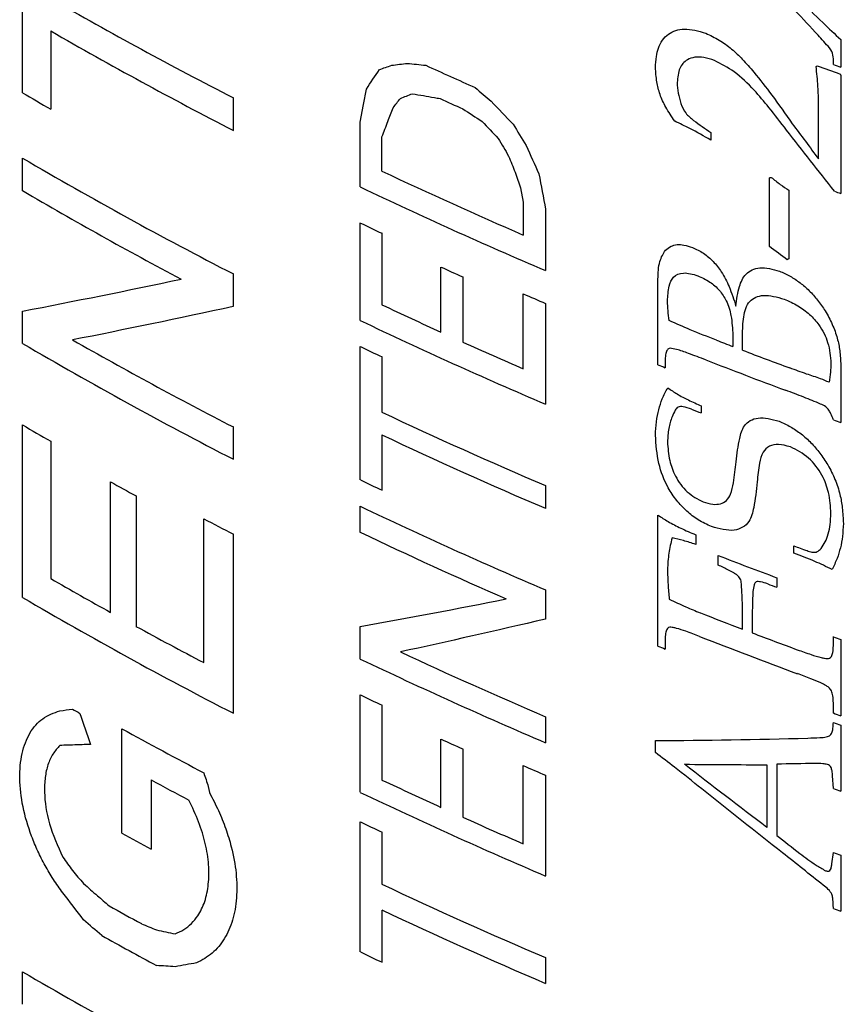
# Model space of a CAD drawing. Header units: inches. Extents: x 0.2 to 10.8, y 0.2 to 8.2.
# Tile 22 of 28: x 8.945 to 9.059, y 5.898 to 6.034. Entities that reach past the tile are written whole.
import ezdxf

# ---------------------------------------------------------------- set-up
doc = ezdxf.new("R2010")
doc.units = ezdxf.units.IN
doc.header["$MEASUREMENT"] = 0

msp = doc.modelspace()

# ---------------------------------------------------------------- linework, layer by layer
for p, q in [((8.9454, 6.02383), (8.9454, 6.04989)), ((8.94928, 6.03239), (8.94928, 6.02157)), ((9.0586, 6.0312), (9.0586, 6.02739)), ((9.05758, 6.02776), (9.05758, 6.02855)), ((9.05518, 6.02747), (9.05535, 6.02758)), ((9.05849, 6.02644), (9.0586, 6.02623)), ((9.0586, 6.02623), (9.0586, 6.00991)), ((8.99257, 6.02223), (8.99296, 6.02435)), ((8.97455, 6.02312), (8.97455, 6.01863)), ((8.99212, 6.01979), (8.99257, 6.02223)), ((9.05552, 6.01469), (9.05552, 6.02117)), ((8.99212, 6.01082), (8.99212, 6.01979)), ((9.04063, 6.01835), (9.04063, 6.01729)), ((8.99512, 6.01299), (8.99512, 6.01775)), ((8.9454, 6.0103), (8.9454, 6.0148)), ((9.04872, 6.00257), (9.04872, 6.01208)), ((9.0143, 6.01069), (9.01467, 6.0087)), ((9.05143, 6.01035), (9.05143, 6.00089)), ((9.01467, 6.0087), (9.01467, 6.00416)), ((9.01774, 6.00773), (9.01774, 5.99925)), ((8.99212, 5.99234), (8.99212, 6.00583)), ((8.99512, 6.00441), (8.99512, 5.99451)), ((9.00328, 5.99073), (9.00328, 5.99973)), ((8.97455, 5.99878), (8.97455, 5.99428)), ((9.0063, 5.99836), (9.0063, 5.98936)), ((9.0333, 5.98621), (9.0333, 5.99804)), ((9.01467, 5.98567), (9.01467, 5.99604)), ((9.01774, 5.99471), (9.01774, 5.98076)), ((8.9454, 5.98916), (8.9454, 5.99364)), ((9.04366, 5.99032), (9.04366, 5.98875)), ((9.045, 5.98823), (9.045, 5.99025)), ((8.99212, 5.9703), (8.99212, 5.98873)), ((8.99512, 5.98731), (8.99512, 5.97966)), ((9.03429, 5.98697), (9.03429, 5.98581)), ((9.0586, 5.98619), (9.0586, 5.97825)), ((9.03929, 5.98054), (9.03929, 5.97955)), ((8.9454, 5.95403), (8.9454, 5.97789)), ((8.97455, 5.97762), (8.97455, 5.97314)), ((8.99512, 5.97652), (8.99512, 5.96888)), ((8.94928, 5.97564), (8.94928, 5.95665)), ((8.95757, 5.95197), (8.95757, 5.97002)), ((9.01774, 5.9695), (9.01774, 5.96636)), ((8.96109, 5.96808), (8.96109, 5.95003)), ((8.99212, 5.96304), (8.99212, 5.96664)), ((9.0333, 5.94729), (9.0333, 5.96543)), ((8.97046, 5.94502), (8.97046, 5.96492)), ((8.97455, 5.96279), (8.97455, 5.93801)), ((9.03853, 5.9627), (9.03853, 5.96138)), ((9.05211, 5.96017), (9.05211, 5.96116)), ((9.04164, 5.95852), (9.04164, 5.95984)), ((9.04974, 5.95676), (9.04974, 5.95544)), ((9.01774, 5.95507), (9.01774, 5.95104)), ((9.045, 5.94964), (9.045, 5.95157)), ((9.04635, 5.95167), (9.04635, 5.94913)), ((8.99212, 5.94551), (8.99212, 5.95001)), ((9.03429, 5.94817), (9.03429, 5.94689)), ((9.05758, 5.94735), (9.05758, 5.94861)), ((9.0586, 5.94824), (9.0586, 5.93768)), ((8.99212, 5.92708), (8.99212, 5.94056)), ((9.05758, 5.93805), (9.05758, 5.93947)), ((8.99512, 5.93914), (8.99512, 5.92877)), ((9.01774, 5.93753), (9.01774, 5.93394)), ((8.95914, 5.92143), (8.95914, 5.93587)), ((9.0586, 5.93636), (9.0586, 5.92722)), ((9.00328, 5.92499), (9.00328, 5.93444)), ((9.03296, 5.93258), (9.03296, 5.93423)), ((9.0063, 5.93307), (9.0063, 5.92363)), ((9.01467, 5.91994), (9.01467, 5.93077)), ((9.04838, 5.9309), (9.04838, 5.92222)), ((9.04974, 5.93098), (9.04974, 5.92112)), ((8.96318, 5.9288), (8.96318, 5.91922)), ((9.01774, 5.92945), (9.01774, 5.91551)), ((9.05758, 5.92759), (9.05746, 5.92935)), ((8.97109, 5.92788), (8.97125, 5.92704)), ((8.99212, 5.905), (8.99212, 5.923)), ((8.99512, 5.92158), (8.99512, 5.91436)), ((9.05737, 5.91717), (9.05758, 5.91877)), ((9.0586, 5.9184), (9.0586, 5.91064)), ((8.99512, 5.9108), (8.99512, 5.90358)), ((9.05758, 5.91101), (9.05756, 5.91151)), ((9.01774, 5.90421), (9.01774, 5.90065)), ((8.9454, 5.89776), (8.9454, 5.90226))]:
    msp.add_line(p, q)
for centre, radius, start, end in [((9.25133, 6.56135), 0.60522, 240.06181, 242.78593), ((9.25133, 6.55686), 0.60522, 240.06181, 242.78593), ((9.28767, 6.65217), 0.6871, 245.35778, 245.98183), ((9.32223, 6.75941), 0.77898, 249.9642, 250.2101), ((9.32289, 6.76223), 0.78092, 250.13858, 250.21874), ((9.23723, 6.52119), 0.57665, 239.59723, 240.04337), ((9.28778, 6.64871), 0.68737, 245.53851, 245.82671), ((9.24946, 6.53351), 0.60126, 239.62243, 242.7924), ((9.28787, 6.63504), 0.68749, 244.79685, 246.58513), ((9.24605, 6.52299), 0.59434, 239.61166, 242.03237), ((9.28788, 6.63137), 0.68743, 244.5175, 246.8612), ((9.32293, 6.74486), 0.78104, 250.14986, 250.21874), ((9.27909, 6.60757), 0.66667, 244.50408, 244.78915), ((9.28783, 6.62556), 0.68748, 245.55024, 245.82669), ((9.29624, 6.646), 0.70834, 246.57757, 246.84813), ((9.28351, 6.6071), 0.67708, 244.79038, 245.55147), ((9.28788, 6.61289), 0.68743, 244.5175, 246.8612), ((9.24946, 6.50788), 0.60126, 239.62243, 242.7924), ((9.25277, 6.51854), 0.60828, 240.39806, 242.78164), ((9.27909, 6.59048), 0.66667, 244.50408, 244.78915), ((9.29208, 6.62608), 0.69791, 245.82788, 246.57875), ((9.31373, 6.69347), 0.7547, 248.84707, 249.03116), ((9.31721, 6.7026), 0.76447, 249.14076, 249.66418), ((9.30822, 6.67281), 0.73959, 248.17837, 248.26149), ((9.31551, 6.69477), 0.75963, 248.7289, 249.61857), ((9.28902, 6.60422), 0.69026, 244.79943, 246.85818), ((9.3113, 6.67631), 0.74797, 248.56388, 248.67517), ((9.23723, 6.47525), 0.57665, 239.59723, 240.04337), ((9.32289, 6.71309), 0.78092, 250.13858, 250.21874), ((9.28902, 6.60108), 0.69026, 244.79943, 246.85818), ((9.24898, 6.49508), 0.6005, 240.96954, 241.35262), ((9.27909, 6.57204), 0.66667, 244.50408, 244.78915), ((9.28788, 6.5872), 0.68743, 244.5175, 246.8612), ((9.26115, 6.51968), 0.62631, 242.34567, 242.76798), ((9.28582, 6.57914), 0.68252, 244.51248, 246.37559), ((9.31972, 6.68495), 0.77168, 249.70906, 249.77681), ((9.24327, 6.46677), 0.58877, 240.04504, 240.97132), ((9.31771, 6.67294), 0.76591, 249.42028, 249.52009), ((9.24946, 6.47274), 0.60126, 239.62243, 242.7924), ((9.31346, 6.65416), 0.75393, 248.66494, 249.14065), ((9.25501, 6.48812), 0.61313, 241.35474, 242.34769), ((9.31792, 6.66591), 0.7665, 249.24952, 249.74666), ((9.31574, 6.65678), 0.76028, 248.6586, 249.75052), ((9.32289, 6.68307), 0.78092, 250.13858, 250.21874), ((9.28999, 6.57444), 0.69265, 245.03639, 246.85594), ((9.30822, 6.63389), 0.73959, 248.17837, 248.26149), ((9.28788, 6.56607), 0.68743, 244.5175, 246.8612), ((9.27909, 6.5423), 0.66667, 244.50408, 244.78915), ((9.24267, 6.44939), 0.58757, 240.38238, 240.49826), ((9.32289, 6.67252), 0.78092, 250.13858, 250.21874), ((9.32289, 6.6712), 0.78092, 250.13858, 250.21874), ((9.25411, 6.47118), 0.6112, 241.14447, 242.34884), ((9.28783, 6.56027), 0.68748, 245.55024, 245.82669), ((9.29624, 6.58074), 0.70834, 246.57757, 246.84813), ((9.25504, 6.46809), 0.6132, 241.57851, 242.13061), ((9.28351, 6.54137), 0.67708, 244.79038, 245.55147), ((9.28788, 6.54763), 0.68743, 244.5175, 246.8612), ((9.32289, 6.66206), 0.78092, 250.13858, 250.21874), ((9.27909, 6.52474), 0.66667, 244.50408, 244.78915), ((9.29208, 6.56035), 0.69791, 245.82788, 246.57875), ((9.25072, 6.45052), 0.60412, 241.14128, 241.57822), ((9.32289, 6.65324), 0.78092, 250.13858, 250.21874), ((9.28902, 6.53893), 0.69026, 244.79943, 246.85818), ((9.24924, 6.43679), 0.60104, 240.94702, 241.43438), ((9.28902, 6.53537), 0.69026, 244.79943, 246.85818), ((9.32289, 6.64548), 0.78092, 250.13858, 250.21874), ((9.24973, 6.43301), 0.60205, 240.836, 241.65752), ((9.27909, 6.50674), 0.66667, 244.50408, 244.78915), ((9.24946, 6.42097), 0.60126, 239.62243, 242.7924)]:
    msp.add_arc(centre, radius, start, end)
for points, knots in [([(9.04728, 6.04249), (9.04804, 6.04169), (9.04988, 6.03976), (9.05283, 6.03678), (9.05582, 6.03379), (9.05777, 6.03197), (9.0586, 6.0312)], [0, 0, 0, 0, 0.206375, 0.500023, 0.786163, 1, 1, 1, 1]), ([(9.05758, 6.02855), (9.05753, 6.02889), (9.05745, 6.02958), (9.05636, 6.03081), (9.05455, 6.0328), (9.05293, 6.03452), (9.05185, 6.03567)], [0, 0, 0, 0, 0.1238115, 0.248297, 0.4988602, 1, 1, 1, 1]), ([(9.03296, 6.02733), (9.03299, 6.02784), (9.03304, 6.02878), (9.03333, 6.03007), (9.03387, 6.03115), (9.03495, 6.03225), (9.03696, 6.03294), (9.0389, 6.03237), (9.03992, 6.03208)], [0, 0, 0, 0, 0.136677, 0.250915, 0.376888, 0.50175, 0.73987, 1, 1, 1, 1]), ([(9.03992, 6.03208), (9.04054, 6.03178), (9.04177, 6.03121), (9.04349, 6.02995), (9.04508, 6.02841), (9.04694, 6.02629), (9.04925, 6.0233), (9.05095, 6.02089), (9.05189, 6.01956)], [0, 0, 0, 0, 0.126928, 0.249554, 0.364277, 0.4996, 0.724244, 1, 1, 1, 1]), ([(9.04112, 6.02831), (9.04062, 6.02847), (9.03968, 6.02878), (9.03838, 6.02881), (9.03715, 6.0284), (9.03615, 6.02726), (9.03602, 6.02596), (9.03596, 6.02527)], [0, 0, 0, 0, 0.181973, 0.345336, 0.501405, 0.735457, 1, 1, 1, 1]), ([(9.05109, 6.01867), (9.05029, 6.01972), (9.04885, 6.02161), (9.04651, 6.02438), (9.04401, 6.0268), (9.04205, 6.02783), (9.04112, 6.02831)], [0, 0, 0, 0, 0.280784, 0.50101, 0.765297, 1, 1, 1, 1]), ([(9.03563, 6.01991), (9.0352, 6.02055), (9.03439, 6.02175), (9.03353, 6.0236), (9.03307, 6.02547), (9.033, 6.02668), (9.03296, 6.02733)], [0, 0, 0, 0, 0.268443, 0.499865, 0.728264, 1, 1, 1, 1]), ([(9.05552, 6.02117), (9.05552, 6.02236), (9.0555, 6.02443), (9.05528, 6.02656), (9.05518, 6.02747)], [0, 0, 0, 0, 0.576053, 1, 1, 1, 1]), ([(9.03596, 6.02527), (9.03598, 6.02479), (9.03604, 6.02383), (9.03633, 6.02284), (9.03647, 6.02235)], [0, 0, 0, 0, 0.5099781, 1, 1, 1, 1]), ([(9.03647, 6.02235), (9.03666, 6.02189), (9.03704, 6.02098), (9.03864, 6.01968), (9.03984, 6.01888), (9.04063, 6.01835)], [0, 0, 0, 0, 0.249465, 0.498234, 1, 1, 1, 1]), ([(9.04063, 6.01729), (9.03966, 6.01784), (9.03799, 6.01878), (9.03632, 6.01958), (9.03563, 6.01991)], [0, 0, 0, 0, 0.588092, 1, 1, 1, 1]), ([(9.04897, 6.01213), (9.04939, 6.0118), (9.05019, 6.01116), (9.05103, 6.01061), (9.05143, 6.01035)], [0, 0, 0, 0, 0.516958, 1, 1, 1, 1]), ([(9.0333, 5.99804), (9.03332, 5.99891), (9.03337, 6.00045), (9.03404, 6.00158), (9.03433, 6.00208)], [0, 0, 0, 0, 0.561068, 1, 1, 1, 1]), ([(9.03433, 6.00208), (9.03458, 6.00227), (9.03504, 6.00264), (9.03592, 6.00289), (9.03695, 6.00282), (9.03768, 6.00258), (9.03807, 6.00246)], [0, 0, 0, 0, 0.265459, 0.497242, 0.728176, 1, 1, 1, 1]), ([(9.03807, 6.00246), (9.03859, 6.00221), (9.0396, 6.00173), (9.04099, 6.00053), (9.04223, 5.99895), (9.04329, 5.99682), (9.0438, 5.99522), (9.04409, 5.99432)], [0, 0, 0, 0, 0.170957, 0.332811, 0.499483, 0.71697, 1, 1, 1, 1]), ([(9.04409, 5.99432), (9.0442, 5.99526), (9.0444, 5.9969), (9.04537, 5.99895), (9.04738, 5.99992), (9.04918, 5.99943), (9.05012, 5.99917)], [0, 0, 0, 0, 0.285822, 0.50177, 0.737181, 1, 1, 1, 1]), ([(9.03462, 5.99503), (9.03466, 5.99573), (9.03472, 5.99697), (9.03536, 5.99849), (9.03684, 5.99912), (9.03812, 5.99874), (9.03881, 5.99854)], [0, 0, 0, 0, 0.286639, 0.501775, 0.73216, 1, 1, 1, 1]), ([(9.03881, 5.99854), (9.03937, 5.99828), (9.04043, 5.99779), (9.04185, 5.99656), (9.04293, 5.99491), (9.04354, 5.99274), (9.04361, 5.9912), (9.04366, 5.99032)], [0, 0, 0, 0, 0.18388, 0.343487, 0.499783, 0.711797, 1, 1, 1, 1]), ([(9.05012, 5.99917), (9.05062, 5.99895), (9.05158, 5.99852), (9.05297, 5.99759), (9.05426, 5.99648), (9.05543, 5.99515), (9.05652, 5.99358), (9.05747, 5.99181), (9.05814, 5.98994), (9.05852, 5.98805), (9.05857, 5.98684), (9.0586, 5.98619)], [0, 0, 0, 0, 0.100711, 0.197647, 0.294216, 0.393859, 0.499721, 0.623923, 0.749843, 0.864941, 1, 1, 1, 1]), ([(9.045, 5.99025), (9.04502, 5.99113), (9.04505, 5.99286), (9.04574, 5.99516), (9.04795, 5.9961), (9.04977, 5.99558), (9.05076, 5.9953)], [0, 0, 0, 0, 0.251948, 0.501736, 0.729301, 1, 1, 1, 1]), ([(9.05076, 5.9953), (9.0514, 5.99502), (9.05261, 5.99449), (9.05428, 5.99326), (9.05583, 5.99156), (9.05702, 5.98911), (9.05716, 5.98736), (9.05723, 5.9864)], [0, 0, 0, 0, 0.183014, 0.345882, 0.500841, 0.727873, 1, 1, 1, 1]), ([(9.03485, 5.99234), (9.0348, 5.9928), (9.03468, 5.9937), (9.03464, 5.99459), (9.03462, 5.99503)], [0, 0, 0, 0, 0.5022505, 1, 1, 1, 1]), ([(9.04139, 5.98962), (9.04018, 5.99009), (9.03799, 5.99094), (9.03582, 5.99191), (9.03485, 5.99234)], [0, 0, 0, 0, 0.556489, 1, 1, 1, 1]), ([(9.03497, 5.98853), (9.03484, 5.98846), (9.03454, 5.98831), (9.03434, 5.98772), (9.03431, 5.98724), (9.03429, 5.98697)], [0, 0, 0, 0, 0.2654944, 0.5878731, 1, 1, 1, 1]), ([(9.03993, 5.98689), (9.03912, 5.98719), (9.03777, 5.9877), (9.03611, 5.98832), (9.03527, 5.98847), (9.03497, 5.98853)], [0, 0, 0, 0, 0.483424, 0.816104, 1, 1, 1, 1]), ([(9.05723, 5.9864), (9.05721, 5.986), (9.05717, 5.98511), (9.05704, 5.98426), (9.05697, 5.98379)], [0, 0, 0, 0, 0.447994, 1, 1, 1, 1]), ([(9.03296, 5.97646), (9.03299, 5.97709), (9.03305, 5.97832), (9.03337, 5.98001), (9.03389, 5.98158), (9.03439, 5.98253), (9.03465, 5.98303)], [0, 0, 0, 0, 0.258071, 0.499943, 0.737515, 1, 1, 1, 1]), ([(9.03465, 5.98303), (9.03508, 5.98274), (9.03601, 5.9821), (9.03758, 5.98129), (9.0387, 5.9808), (9.03929, 5.98054)], [0, 0, 0, 0, 0.287397, 0.619696, 1, 1, 1, 1]), ([(9.0558, 5.98079), (9.05503, 5.98111), (9.05341, 5.98178), (9.05179, 5.98238), (9.05095, 5.9827)], [0, 0, 0, 0, 0.478058, 1, 1, 1, 1]), ([(9.03794, 5.98008), (9.03755, 5.98022), (9.03692, 5.98044), (9.03604, 5.98046), (9.03561, 5.97983), (9.03515, 5.97886), (9.03473, 5.9774), (9.03466, 5.97617), (9.03462, 5.97553)], [0, 0, 0, 0, 0.152065, 0.248952, 0.346154, 0.499337, 0.743213, 1, 1, 1, 1]), ([(9.05758, 5.97862), (9.05745, 5.97889), (9.05726, 5.97933), (9.05697, 5.97996), (9.05647, 5.98049), (9.05604, 5.98068), (9.0558, 5.98079)], [0, 0, 0, 0, 0.3104104, 0.5033149, 0.7178832, 1, 1, 1, 1]), ([(9.04411, 5.97281), (9.04424, 5.9739), (9.04446, 5.97564), (9.04514, 5.97804), (9.04714, 5.97919), (9.04905, 5.97868), (9.05006, 5.97841)], [0, 0, 0, 0, 0.3140797, 0.5020298, 0.7363664, 1, 1, 1, 1]), ([(9.05006, 5.97841), (9.05059, 5.97817), (9.05164, 5.97771), (9.05314, 5.97668), (9.05451, 5.97545), (9.05575, 5.97399), (9.05689, 5.97229), (9.05786, 5.97034), (9.05851, 5.96833), (9.05886, 5.96628), (9.05891, 5.96497), (9.05895, 5.96425)], [0, 0, 0, 0, 0.100565, 0.197198, 0.293528, 0.393214, 0.499569, 0.621452, 0.749763, 0.863072, 1, 1, 1, 1]), ([(9.04069, 5.96384), (9.04007, 5.96412), (9.0389, 5.96468), (9.03725, 5.96593), (9.03583, 5.96745), (9.03437, 5.96966), (9.03319, 5.97282), (9.03304, 5.97517), (9.03296, 5.97646)], [0, 0, 0, 0, 0.13152, 0.25401, 0.374446, 0.500145, 0.726119, 1, 1, 1, 1]), ([(9.03462, 5.97553), (9.03468, 5.97469), (9.03477, 5.97316), (9.03564, 5.97073), (9.03726, 5.96846), (9.03879, 5.96765), (9.03955, 5.96725)], [0, 0, 0, 0, 0.274757, 0.501562, 0.749829, 1, 1, 1, 1]), ([(9.05162, 5.97486), (9.05106, 5.97502), (9.05001, 5.9753), (9.04865, 5.97504), (9.0477, 5.97412), (9.04726, 5.97233), (9.04711, 5.9709), (9.04702, 5.97002)], [0, 0, 0, 0, 0.180559, 0.338607, 0.498363, 0.692229, 1, 1, 1, 1]), ([(9.05723, 5.96566), (9.05717, 5.96661), (9.05707, 5.96833), (9.0561, 5.97104), (9.05423, 5.97353), (9.05249, 5.97442), (9.05162, 5.97486)], [0, 0, 0, 0, 0.278556, 0.501572, 0.748664, 1, 1, 1, 1]), ([(9.03955, 5.96725), (9.04, 5.96711), (9.04084, 5.96686), (9.04197, 5.96693), (9.04284, 5.96742), (9.04348, 5.96843), (9.04382, 5.9703), (9.044, 5.97183), (9.04411, 5.97281)], [0, 0, 0, 0, 0.136108, 0.256531, 0.373318, 0.499564, 0.682553, 1, 1, 1, 1]), ([(9.04702, 5.97002), (9.0469, 5.96882), (9.0467, 5.9669), (9.04602, 5.96424), (9.04386, 5.96295), (9.04179, 5.96353), (9.04069, 5.96384)], [0, 0, 0, 0, 0.312115, 0.502844, 0.734055, 1, 1, 1, 1]), ([(9.0333, 5.96543), (9.03376, 5.96512), (9.03479, 5.96444), (9.03655, 5.96355), (9.03783, 5.963), (9.03853, 5.9627)], [0, 0, 0, 0, 0.2745102, 0.6068814, 1, 1, 1, 1]), ([(9.05586, 5.96081), (9.05607, 5.9611), (9.05649, 5.9617), (9.0569, 5.96284), (9.05717, 5.96416), (9.05721, 5.96514), (9.05723, 5.96566)], [0, 0, 0, 0, 0.223402, 0.461423, 0.718989, 1, 1, 1, 1]), ([(9.05895, 5.96425), (9.05892, 5.96366), (9.05886, 5.9625), (9.05857, 5.96088), (9.05809, 5.95936), (9.05764, 5.9584), (9.05741, 5.9579)], [0, 0, 0, 0, 0.256465, 0.497833, 0.734504, 1, 1, 1, 1]), ([(9.03526, 5.96227), (9.03509, 5.96157), (9.03474, 5.96018), (9.03466, 5.95865), (9.03462, 5.95789)], [0, 0, 0, 0, 0.500546, 1, 1, 1, 1]), ([(9.03853, 5.96138), (9.03796, 5.96156), (9.03686, 5.96191), (9.03578, 5.96215), (9.03526, 5.96227)], [0, 0, 0, 0, 0.520081, 1, 1, 1, 1]), ([(9.05741, 5.9579), (9.0566, 5.95829), (9.05484, 5.95913), (9.05307, 5.9598), (9.05211, 5.96017)], [0, 0, 0, 0, 0.457295, 1, 1, 1, 1]), ([(9.05297, 5.96084), (9.05329, 5.96073), (9.05384, 5.96054), (9.05465, 5.96027), (9.05541, 5.96029), (9.05571, 5.96064), (9.05586, 5.96081)], [0, 0, 0, 0, 0.295156, 0.502486, 0.743238, 1, 1, 1, 1]), ([(9.03462, 5.95789), (9.03464, 5.95721), (9.03467, 5.95586), (9.0348, 5.95448), (9.03486, 5.9538)], [0, 0, 0, 0, 0.502057, 1, 1, 1, 1]), ([(9.04485, 5.95592), (9.04482, 5.95616), (9.04477, 5.95658), (9.0443, 5.95714), (9.04371, 5.95746), (9.04331, 5.95768), (9.04307, 5.9578)], [0, 0, 0, 0, 0.279913, 0.493774, 0.701777, 1, 1, 1, 1]), ([(9.045, 5.95157), (9.045, 5.95235), (9.04498, 5.95379), (9.04489, 5.95525), (9.04485, 5.95592)], [0, 0, 0, 0, 0.542582, 1, 1, 1, 1]), ([(9.04849, 5.95591), (9.04817, 5.95602), (9.04763, 5.95619), (9.04685, 5.95628), (9.04653, 5.95567), (9.04643, 5.95479), (9.04636, 5.95339), (9.04636, 5.95233), (9.04635, 5.95167)], [0, 0, 0, 0, 0.149757, 0.249974, 0.338585, 0.497499, 0.690201, 1, 1, 1, 1]), ([(9.03486, 5.9538), (9.03562, 5.95344), (9.03705, 5.95276), (9.03849, 5.95217), (9.03916, 5.9519)], [0, 0, 0, 0, 0.530783, 1, 1, 1, 1]), ([(9.03906, 5.94864), (9.03843, 5.94888), (9.03736, 5.94929), (9.03615, 5.9497), (9.03546, 5.94986), (9.03508, 5.94994), (9.03474, 5.94989), (9.03447, 5.94958), (9.03433, 5.94899), (9.03431, 5.94847), (9.03429, 5.94817)], [0, 0, 0, 0, 0.296903, 0.500854, 0.572244, 0.626075, 0.685645, 0.750174, 0.852341, 1, 1, 1, 1]), ([(9.05258, 5.9468), (9.05322, 5.94657), (9.05432, 5.94618), (9.05558, 5.94579), (9.05632, 5.94562), (9.05672, 5.94556), (9.05708, 5.94562), (9.05737, 5.94591), (9.05753, 5.94652), (9.05756, 5.94704), (9.05758, 5.94735)], [0, 0, 0, 0, 0.289147, 0.500855, 0.571151, 0.626073, 0.686274, 0.750302, 0.851256, 1, 1, 1, 1]), ([(9.05758, 5.93947), (9.05756, 5.93979), (9.05753, 5.94032), (9.05737, 5.94106), (9.05697, 5.94159), (9.05644, 5.94192), (9.05562, 5.94232), (9.05431, 5.94285), (9.05323, 5.94326), (9.0526, 5.9435)], [0, 0, 0, 0, 0.149129, 0.249865, 0.326561, 0.394748, 0.49855, 0.711348, 1, 1, 1, 1]), ([(8.95097, 5.91319), (8.95052, 5.9138), (8.94964, 5.91501), (8.94849, 5.91695), (8.94747, 5.91895), (8.94634, 5.92167), (8.94532, 5.92513), (8.94489, 5.92905), (8.9452, 5.93256), (8.94631, 5.93538), (8.94806, 5.93747), (8.94972, 5.93806), (8.95056, 5.93836)], [0, 0, 0, 0, 0.063405, 0.125635, 0.187629, 0.250338, 0.375165, 0.500235, 0.625068, 0.750143, 0.874241, 1, 1, 1, 1]), ([(9.05405, 5.93458), (9.0546, 5.93461), (9.05545, 5.93464), (9.05652, 5.93469), (9.05717, 5.93492), (9.05744, 5.93541), (9.05752, 5.93604), (9.05755, 5.93647), (9.05758, 5.93673)], [0, 0, 0, 0, 0.324136, 0.500915, 0.629182, 0.749547, 0.849381, 1, 1, 1, 1]), ([(8.95056, 5.93357), (8.95022, 5.93319), (8.94954, 5.93245), (8.94886, 5.93094), (8.94847, 5.92916), (8.94836, 5.9265), (8.94888, 5.92271), (8.95027, 5.91966), (8.95097, 5.91812)], [0, 0, 0, 0, 0.126779, 0.250047, 0.373516, 0.500881, 0.748227, 1, 1, 1, 1]), ([(9.03935, 5.92756), (9.0381, 5.92857), (9.03598, 5.93027), (9.03384, 5.93191), (9.03296, 5.93258)], [0, 0, 0, 0, 0.5903942, 1, 1, 1, 1]), ([(9.05675, 5.93095), (9.05654, 5.93098), (9.05596, 5.93106), (9.0554, 5.93107), (9.05504, 5.93107)], [0, 0, 0, 0, 0.361982, 1, 1, 1, 1]), ([(9.05726, 5.93051), (9.05719, 5.9306), (9.05704, 5.93079), (9.05685, 5.93089), (9.05675, 5.93095)], [0, 0, 0, 0, 0.50361, 1, 1, 1, 1]), ([(9.05746, 5.92935), (9.05745, 5.92958), (9.05742, 5.92996), (9.05731, 5.93035), (9.05726, 5.93051)], [0, 0, 0, 0, 0.595254, 1, 1, 1, 1]), ([(8.96649, 5.90751), (8.9669, 5.90769), (8.96773, 5.90805), (8.96878, 5.90891), (8.96981, 5.91015), (8.97067, 5.91193), (8.97117, 5.91434), (8.97121, 5.91705), (8.97074, 5.91997), (8.96983, 5.92301), (8.96887, 5.925), (8.96839, 5.92601)], [0, 0, 0, 0, 0.084488, 0.167724, 0.251126, 0.375378, 0.500112, 0.624697, 0.74891, 0.873677, 1, 1, 1, 1]), ([(8.97125, 5.92704), (8.97168, 5.92622), (8.97253, 5.92457), (8.97354, 5.92205), (8.97443, 5.91912), (8.97503, 5.91585), (8.97508, 5.91241), (8.97454, 5.90932), (8.97338, 5.90674), (8.97172, 5.90469), (8.97023, 5.90389), (8.96947, 5.90349)], [0, 0, 0, 0, 0.084341, 0.167527, 0.250979, 0.375343, 0.50011, 0.624746, 0.74913, 0.873953, 1, 1, 1, 1]), ([(9.05291, 5.91864), (9.05366, 5.91808), (9.05482, 5.9172), (9.05605, 5.91649), (9.05648, 5.91624)], [0, 0, 0, 0, 0.645173, 1, 1, 1, 1]), ([(9.05648, 5.91624), (9.05664, 5.9162), (9.05694, 5.91612), (9.05721, 5.91636), (9.0573, 5.91674), (9.05734, 5.91701), (9.05737, 5.91717)], [0, 0, 0, 0, 0.264607, 0.493723, 0.682773, 1, 1, 1, 1]), ([(9.05756, 5.91151), (9.05754, 5.91181), (9.05751, 5.91229), (9.05734, 5.91332), (9.05666, 5.91386), (9.05617, 5.91424)], [0, 0, 0, 0, 0.310911, 0.504422, 1, 1, 1, 1])]:
    msp.add_open_spline(points, degree=3, knots=knots)
for points in [[(8.99646, 6.02764), (8.99718, 6.02773), (8.9979, 6.02782), (8.99863, 6.02791)], [(8.99863, 6.02791), (8.99948, 6.02782), (9.00033, 6.02773), (9.00119, 6.02764)], [(8.99296, 6.02435), (8.99356, 6.02525), (8.99416, 6.02615), (8.99476, 6.02705)], [(8.99476, 6.02705), (8.99532, 6.02725), (8.99589, 6.02744), (8.99646, 6.02764)], [(9.008, 6.02456), (9.00874, 6.02392), (9.00948, 6.02329), (9.01023, 6.02267)], [(8.99666, 6.02178), (8.99699, 6.02221), (8.99732, 6.02264), (8.99766, 6.02307)], [(8.99766, 6.02307), (8.99822, 6.02328), (8.99878, 6.0235), (8.99934, 6.02371)], [(8.99934, 6.02371), (9.00035, 6.02353), (9.00136, 6.02336), (9.00237, 6.02318)], [(9.00237, 6.02318), (9.00263, 6.02313), (9.00289, 6.02309), (9.00315, 6.02304)], [(9.01023, 6.02267), (9.01123, 6.02161), (9.01224, 6.02055), (9.01325, 6.0195)], [(8.99594, 6.01989), (8.99618, 6.02052), (8.99642, 6.02115), (8.99666, 6.02178)], [(9.0063, 6.02162), (9.00719, 6.02104), (9.00809, 6.02046), (9.00898, 6.01988)], [(8.99512, 6.01775), (8.99539, 6.01846), (8.99566, 6.01918), (8.99594, 6.01989)], [(9.00898, 6.01988), (9.00972, 6.01909), (9.01046, 6.01831), (9.0112, 6.01753)], [(9.01325, 6.0195), (9.01386, 6.01851), (9.01447, 6.01752), (9.01508, 6.01653)], [(9.05772, 6.01023), (9.0555, 6.01303), (9.05329, 6.01585), (9.05109, 6.01867)], [(9.05189, 6.01956), (9.0531, 6.01794), (9.05431, 6.01631), (9.05552, 6.01469)], [(9.0112, 6.01753), (9.01168, 6.01672), (9.01216, 6.0159), (9.01264, 6.01509)], [(9.01508, 6.01653), (9.01566, 6.01523), (9.01624, 6.01393), (9.01683, 6.01263)], [(9.01264, 6.01509), (9.01294, 6.01435), (9.01324, 6.01361), (9.01354, 6.01286)], [(9.01354, 6.01286), (9.01379, 6.01214), (9.01405, 6.01141), (9.0143, 6.01069)], [(9.01683, 6.01263), (9.01713, 6.011), (9.01744, 6.00936), (9.01774, 6.00773)], [(9.04872, 6.01208), (9.04881, 6.0121), (9.04889, 6.01211), (9.04897, 6.01213)], [(9.0512, 6.00075), (9.05037, 6.00135), (9.04954, 6.00196), (9.04872, 6.00257)], [(9.05143, 6.00089), (9.05136, 6.00084), (9.05128, 6.00079), (9.0512, 6.00075)], [(8.9454, 5.99364), (8.95253, 5.99501), (8.95984, 5.99648), (8.96733, 5.99806)], [(8.97455, 5.99428), (8.96696, 5.99263), (8.95954, 5.99109), (8.9523, 5.98965)], [(9.05387, 5.98493), (9.05309, 5.98521), (9.05232, 5.98549), (9.05154, 5.98578)], [(9.0558, 5.98428), (9.05516, 5.9845), (9.05451, 5.98472), (9.05387, 5.98493)], [(9.05697, 5.98379), (9.05658, 5.98395), (9.05619, 5.98412), (9.0558, 5.98428)], [(9.04164, 5.95984), (9.04298, 5.95932), (9.04432, 5.9588), (9.04567, 5.95828)], [(9.04307, 5.9578), (9.04259, 5.95804), (9.04212, 5.95828), (9.04164, 5.95852)], [(9.04567, 5.95828), (9.04702, 5.95777), (9.04838, 5.95727), (9.04974, 5.95676)], [(8.99212, 5.95001), (8.99874, 5.9512), (9.00547, 5.95247), (9.01231, 5.95382)], [(9.01774, 5.95104), (9.01094, 5.94945), (9.00425, 5.94793), (8.99766, 5.9465)], [(8.95056, 5.93836), (8.95113, 5.93844), (8.95171, 5.93851), (8.95229, 5.93859)], [(8.95332, 5.938), (8.95381, 5.93657), (8.9543, 5.93514), (8.95479, 5.93371)], [(9.03296, 5.93423), (9.03989, 5.93427), (9.04692, 5.93438), (9.05405, 5.93458)], [(8.95163, 5.9336), (8.95127, 5.93359), (8.95091, 5.93358), (8.95056, 5.93357)], [(8.95229, 5.93362), (8.95207, 5.93362), (8.95185, 5.93361), (8.95163, 5.9336)], [(8.95365, 5.93367), (8.95319, 5.93366), (8.95274, 5.93364), (8.95229, 5.93362)], [(8.95479, 5.93371), (8.95441, 5.9337), (8.95403, 5.93368), (8.95365, 5.93367)], [(8.97046, 5.92978), (8.97067, 5.92915), (8.97088, 5.92852), (8.97109, 5.92788)], [(9.03697, 5.93096), (9.04075, 5.93092), (9.04455, 5.9309), (9.04838, 5.9309)], [(9.04838, 5.92222), (9.04455, 5.92511), (9.04075, 5.92803), (9.03697, 5.93096)], [(9.05504, 5.93107), (9.05327, 5.93104), (9.0515, 5.93101), (9.04974, 5.93098)], [(9.05053, 5.91873), (9.04678, 5.92165), (9.04305, 5.92459), (9.03935, 5.92756)], [(9.04974, 5.92112), (9.05079, 5.92029), (9.05185, 5.91947), (9.05291, 5.91864)], [(8.95097, 5.91812), (8.95141, 5.91751), (8.95185, 5.91689), (8.95229, 5.91628)], [(9.05617, 5.91424), (9.05429, 5.91573), (9.05241, 5.91723), (9.05053, 5.91873)], [(8.95229, 5.91628), (8.9528, 5.91567), (8.95332, 5.91506), (8.95384, 5.91445)], [(8.95384, 5.91445), (8.95448, 5.91389), (8.95511, 5.91333), (8.95575, 5.91278)], [(8.95384, 5.90944), (8.95288, 5.91069), (8.95192, 5.91194), (8.95097, 5.91319)], [(8.95575, 5.91278), (8.95629, 5.91231), (8.95682, 5.91184), (8.95736, 5.91138)], [(8.95634, 5.90727), (8.95551, 5.90799), (8.95467, 5.90872), (8.95384, 5.90944)], [(8.96184, 5.90891), (8.96253, 5.90862), (8.96322, 5.90833), (8.96391, 5.90804)], [(8.96391, 5.90804), (8.96477, 5.90786), (8.96563, 5.90768), (8.96649, 5.90751)], [(8.96649, 5.90296), (8.96563, 5.90301), (8.96477, 5.90307), (8.96391, 5.90312)], [(8.96947, 5.90349), (8.96848, 5.90331), (8.96748, 5.90313), (8.96649, 5.90296)]]:
    msp.add_open_spline(points, degree=3)

doc.saveas('drawing.dxf')
